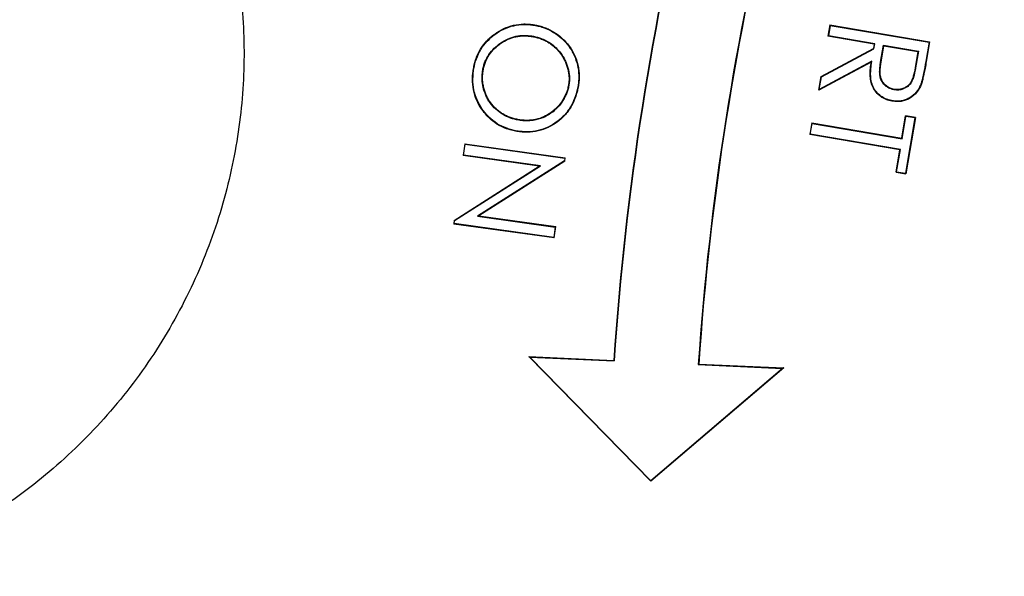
# Model space of a CAD drawing. Header units: inches. Extents: x -41.9 to 31, y -36.4 to 51.2.
# Tile 18 of 58: x -6 to -3.8, y -1.2 to 0.1. Entities that reach past the tile are written whole.
import ezdxf

# ---------------------------------------------------------------- set-up
doc = ezdxf.new("R2010")
doc.units = ezdxf.units.IN
doc.header["$MEASUREMENT"] = 0

msp = doc.modelspace()

# ---------------------------------------------------------------- linework, layer by layer
at = {"color": 7, "linetype": 'Continuous', "lineweight": 25}
for p, q in [((-4.8501, 0.0639), (-4.8503, 0.0629)), ((-4.1664, 0.0638), (-4.1708, 0.0375)), ((-4.1655, 0.0626), (-4.1696, 0.0383)), ((-4.1664, 0.0638), (-4.1655, 0.0626)), ((-4.1664, 0.0638), (-3.9353, 0.0246)), ((-4.1655, 0.0626), (-3.9365, 0.0238)), ((-4.8545, 0.0377), (-4.8547, 0.0367)), ((-4.1696, 0.0383), (-4.1708, 0.0375)), ((-4.0633, 0.0193), (-4.1708, 0.0375)), ((-4.0621, 0.0201), (-4.1696, 0.0383)), ((-3.9365, 0.0238), (-3.9441, -0.0212)), ((-3.9353, 0.0246), (-3.9431, -0.0214)), ((-3.9353, 0.0246), (-3.9365, 0.0238)), ((-4.1865, -0.0555), (-4.065, 0.0093)), ((-4.1856, -0.0562), (-4.0641, 0.0086)), ((-4.0633, 0.0193), (-4.065, 0.0093)), ((-4.0641, 0.0086), (-4.065, 0.0093)), ((-4.0641, 0.0086), (-4.0621, 0.0201)), ((-4.0633, 0.0193), (-4.0621, 0.0201)), ((-4.0487, -0.0225), (-4.0417, 0.0167)), ((-4.0476, -0.0227), (-4.0409, 0.0155)), ((-4.0417, 0.0167), (-3.9611, 0.003)), ((-4.0417, 0.0167), (-4.0409, 0.0155)), ((-4.0409, 0.0155), (-3.9623, 0.0022)), ((-3.9623, 0.0022), (-3.9687, -0.0353)), ((-3.9611, 0.003), (-3.9677, -0.0355)), ((-3.9611, 0.003), (-3.9623, 0.0022)), ((-4.0704, -0.0224), (-4.1919, -0.0873)), ((-4.069, -0.0205), (-4.1906, -0.0854)), ((-4.0704, -0.0224), (-4.069, -0.0205)), ((-4.0487, -0.0225), (-4.0476, -0.0227)), ((-3.9431, -0.0214), (-3.9441, -0.0212)), ((-4.9911, -0.0377), (-4.9901, -0.0379)), ((-4.9695, -0.0406), (-4.9685, -0.0408)), ((-3.9677, -0.0355), (-3.9687, -0.0353)), ((-4.1919, -0.0873), (-4.1865, -0.0555)), ((-4.1906, -0.0854), (-4.1856, -0.0562)), ((-4.1865, -0.0555), (-4.1856, -0.0562)), ((-4.7699, -0.0744), (-4.7709, -0.0743)), ((-4.748, -0.077), (-4.749, -0.0768)), ((-4.1919, -0.0873), (-4.1906, -0.0854)), ((-4.0171, -0.0855), (-4.0173, -0.0865)), ((-3.9555, -0.0763), (-3.9565, -0.0759)), ((-4.0217, -0.1127), (-4.0215, -0.1117)), ((-4.8861, -0.1557), (-4.8863, -0.1567)), ((-3.9996, -0.1985), (-3.9908, -0.1468)), ((-3.9987, -0.1997), (-3.99, -0.148)), ((-3.9695, -0.1514), (-3.9912, -0.2794)), ((-3.99, -0.148), (-3.9908, -0.1468)), ((-3.9683, -0.1506), (-3.9908, -0.1468)), ((-3.9683, -0.1506), (-3.9904, -0.2806)), ((-3.9695, -0.1514), (-3.99, -0.148)), ((-3.9683, -0.1506), (-3.9695, -0.1514)), ((-4.8905, -0.1818), (-4.8907, -0.1828)), ((-4.2082, -0.1632), (-4.2128, -0.1899)), ((-4.2116, -0.1891), (-4.2074, -0.1644)), ((-4.2082, -0.1632), (-4.2074, -0.1644)), ((-4.2082, -0.1632), (-3.9996, -0.1985)), ((-4.2074, -0.1644), (-3.9987, -0.1997)), ((-4.2116, -0.1891), (-4.2128, -0.1899)), ((-4.0041, -0.2252), (-4.2128, -0.1899)), ((-4.0029, -0.2244), (-4.2116, -0.1891)), ((-3.9996, -0.1985), (-3.9987, -0.1997)), ((-5.011, -0.2112), (-5.0148, -0.2385)), ((-5.0137, -0.2376), (-5.0101, -0.2124)), ((-5.011, -0.2112), (-5.0101, -0.2124)), ((-5.011, -0.2112), (-4.7785, -0.2435)), ((-5.0101, -0.2124), (-4.7796, -0.2444)), ((-4.0128, -0.2768), (-4.0041, -0.2252)), ((-4.0116, -0.2759), (-4.0029, -0.2244)), ((-4.0041, -0.2252), (-4.0029, -0.2244)), ((-5.0137, -0.2376), (-5.0148, -0.2385)), ((-4.839, -0.2628), (-5.0148, -0.2385)), ((-4.8361, -0.2622), (-5.0137, -0.2376)), ((-4.7796, -0.2444), (-4.7806, -0.2512)), ((-4.7796, -0.2444), (-4.7785, -0.2435)), ((-4.7796, -0.2518), (-4.7785, -0.2435)), ((-5.0356, -0.3885), (-4.839, -0.2628)), ((-5.0347, -0.3892), (-4.8361, -0.2622)), ((-4.7806, -0.2512), (-4.9816, -0.379)), ((-4.7796, -0.2518), (-4.9786, -0.3784)), ((-4.839, -0.2628), (-4.8361, -0.2622)), ((-4.7796, -0.2518), (-4.7806, -0.2512)), ((-4.0128, -0.2768), (-4.0116, -0.2759)), ((-4.0128, -0.2768), (-3.9904, -0.2806)), ((-4.0116, -0.2759), (-3.9912, -0.2794)), ((-3.9912, -0.2794), (-3.9904, -0.2806)), ((-4.9786, -0.3784), (-4.9816, -0.379)), ((-4.9816, -0.379), (-4.8018, -0.404)), ((-4.9786, -0.3784), (-4.8006, -0.4031)), ((-5.0356, -0.3885), (-5.0368, -0.397)), ((-5.0356, -0.3961), (-5.0368, -0.397)), ((-4.8043, -0.4293), (-5.0368, -0.397)), ((-5.0356, -0.3885), (-5.0347, -0.3892)), ((-5.0356, -0.3961), (-5.0347, -0.3892)), ((-4.8052, -0.4281), (-5.0356, -0.3961)), ((-4.8018, -0.404), (-4.8052, -0.4281)), ((-4.8043, -0.4293), (-4.8006, -0.4031)), ((-4.8018, -0.404), (-4.8006, -0.4031)), ((-4.8043, -0.4293), (-4.8052, -0.4281)), ((-4.8628, -0.7037), (-4.8603, -0.7049)), ((-4.8628, -0.7037), (-4.6662, -0.7125)), ((-4.5807, -0.9922), (-4.8628, -0.7037)), ((-4.8603, -0.7049), (-4.6652, -0.7136)), ((-4.5806, -0.9908), (-4.8603, -0.7049)), ((-4.6662, -0.7125), (-4.6652, -0.7136)), ((-4.4695, -0.7213), (-4.4706, -0.7223)), ((-4.4706, -0.7223), (-4.2755, -0.731)), ((-4.4695, -0.7213), (-4.2729, -0.7301)), ((-4.2729, -0.7301), (-4.5807, -0.9922)), ((-4.2755, -0.731), (-4.5806, -0.9908)), ((-4.2729, -0.7301), (-4.2755, -0.731)), ((-4.5807, -0.9922), (-4.5806, -0.9908))]:
    msp.add_line(p, q, dxfattribs=at)
for centre, radius, start, end in [((0, 0), 19.685, 94.35868, 263.1079), ((2.0116, -1.1614), 6.6929, 156, 176.15413), ((2.0116, -1.1614), 6.6919, 156.00883, 176.16276), ((2.0116, -1.1614), 6.4971, 156.00909, 176.12443), ((2.0116, -1.1614), 6.4961, 156, 176.11513), ((0, 0), 15.5228, 181.38065, 261.24692), ((0, 0), 15.5118, 181.38163, 261.24067)]:
    msp.add_arc(centre, radius, start, end, dxfattribs=at)
at = {"color": 8, "linetype": 'Continuous', "lineweight": 25}
msp.add_arc((0, 0), 15.5228, 181.38065, 261.24691, dxfattribs=at)
for points, knots in [([(-19.4882, 0), (-19.4837, 0.3189), (-19.4746, 0.9566), (-19.4016, 1.9109), (-19.2852, 2.8607), (-19.1214, 3.8035), (-18.9118, 4.7371), (-18.6565, 5.6594), (-18.3564, 6.568), (-18.012, 7.4608), (-17.6242, 8.3356), (-17.194, 9.1904), (-16.7223, 10.023), (-16.2103, 10.8314), (-15.6593, 11.6138), (-15.0706, 12.3681), (-14.4456, 13.0927), (-13.7858, 13.7858), (-13.0927, 14.4456), (-12.3681, 15.0706), (-11.6138, 15.6593), (-10.8314, 16.2103), (-10.023, 16.7223), (-9.1904, 17.194), (-8.3356, 17.6242), (-7.4608, 18.012), (-6.568, 18.3564), (-5.6594, 18.6566), (-4.7371, 18.9116), (-3.8035, 19.1219), (-2.8605, 19.2833), (-2.0905, 19.3849), (-1.6342, 19.4156), (-1.4961, 19.4249)], [0, 0, 0, 0, 0.0328579, 0.0657157, 0.0985736, 0.1314315, 0.1642893, 0.1971472, 0.2300051, 0.262863, 0.2957208, 0.3285787, 0.3614366, 0.3942944, 0.4271523, 0.4600102, 0.492868, 0.5257259, 0.5585838, 0.5914416, 0.6242995, 0.6571574, 0.6900152, 0.7228731, 0.755731, 0.7885889, 0.8214467, 0.8543046, 0.8871625, 0.9200203, 0.9528782, 0.9857361, 1, 1, 1, 1]), ([(-2.3622, -20.4662), (-2.6068, -20.4372), (-3.1759, -20.3697), (-4.0633, -20.209), (-5.0228, -19.9932), (-5.97, -19.7303), (-6.9006, -19.4239), (-7.8127, -19.0748), (-8.7063, -18.6833), (-9.5815, -18.2495), (-10.4382, -17.7731), (-11.274, -17.255), (-12.0842, -16.6976), (-12.8646, -16.104), (-13.6132, -15.4764), (-14.3302, -14.8151), (-15.0157, -14.1201), (-15.6695, -13.391), (-16.2901, -12.6289), (-16.8739, -11.8374), (-17.418, -11.021), (-17.921, -10.1832), (-18.3828, -9.324), (-18.8037, -8.4435), (-19.1834, -7.5413), (-19.521, -6.6186), (-19.8144, -5.68), (-20.0621, -4.7306), (-20.2637, -3.7743), (-20.4194, -2.8113), (-20.5295, -1.8415), (-20.5937, -0.8649), (-20.6116, 0.1174), (-20.5824, 1.1005), (-20.5066, 2.0791), (-20.3849, 3.0492), (-20.2177, 4.0104), (-20.0052, 4.9628), (-19.7472, 5.9064), (-19.4435, 6.8404), (-19.095, 7.7603), (-18.7041, 8.6601), (-18.2729, 9.5373), (-17.8004, 10.3903), (-17.288, 11.2212), (-16.7356, 12.0286), (-16.1433, 12.8121), (-15.543, 13.532), (-14.9437, 14.1895), (-14.3533, 14.7866), (-13.7405, 15.358), (-13.1058, 15.9038), (-12.4485, 16.4235), (-11.7718, 16.9183), (-11.3041, 17.2245), (-11.0706, 17.3774)], [0, 0, 0, 0, 0.01458, 0.033924, 0.053365, 0.072787, 0.092102, 0.111354, 0.130586, 0.149844, 0.169168, 0.188599, 0.208043, 0.227371, 0.246628, 0.265857, 0.285102, 0.304407, 0.323816, 0.343267, 0.362616, 0.381879, 0.401106, 0.420346, 0.439641, 0.459038, 0.478496, 0.49784, 0.517106, 0.536338, 0.555578, 0.574872, 0.594261, 0.613726, 0.633082, 0.652354, 0.671587, 0.690824, 0.710107, 0.729483, 0.748952, 0.768326, 0.787549, 0.8068, 0.82604, 0.845324, 0.864697, 0.884172, 0.900798, 0.917357, 0.933878, 0.950386, 0.96691, 0.983475, 1, 1, 1, 1]), ([(-2.7559, 12.2845), (-2.855, 12.2637), (-3.2113, 12.1889), (-3.8116, 12.0102), (-4.5531, 11.7508), (-5.2764, 11.4424), (-5.9817, 11.0892), (-6.6636, 10.6923), (-7.3187, 10.2543), (-7.9434, 9.7776), (-8.5375, 9.2632), (-9.0995, 8.7117), (-9.6273, 8.125), (-10.1171, 7.5068), (-10.5664, 6.8611), (-10.9741, 6.1895), (-11.34, 5.4929), (-11.6621, 4.7734), (-11.9389, 4.0349), (-12.1685, 3.2816), (-12.3503, 2.5171), (-12.4839, 1.7422), (-12.5691, 0.9586), (-12.6046, 0.1704), (-12.5906, -0.6172), (-12.5271, -1.4006), (-12.4149, -2.1782), (-12.2536, -2.9485), (-12.0452, -3.71), (-11.7843, -4.4546), (-11.5837, -4.9649), (-11.4582, -5.2193), (-11.4485, -5.2389)], [0, 0, 0, 0, 0.013556, 0.04875, 0.083741, 0.118737, 0.153944, 0.189303, 0.224331, 0.259405, 0.29446, 0.329499, 0.364777, 0.400066, 0.435047, 0.470045, 0.505209, 0.54034, 0.57554, 0.610748, 0.645732, 0.680701, 0.715973, 0.75122, 0.786285, 0.821386, 0.856391, 0.891421, 0.926714, 0.962021, 0.99707, 1, 1, 1, 1]), ([(-2.7559, 11.8864), (-2.841, 11.8661), (-3.0577, 11.8143), (-3.2907, 11.75), (-3.4566, 11.7011), (-3.5112, 11.6848), (-3.5663, 11.668), (-3.6221, 11.6507), (-3.6784, 11.633), (-3.8182, 11.5882), (-4.0284, 11.5173), (-4.295, 11.4198), (-4.5243, 11.3303), (-4.7169, 11.251), (-4.8735, 11.1836), (-5.0039, 11.1256), (-5.1478, 11.0597), (-5.3427, 10.9671), (-5.5874, 10.8445), (-5.8507, 10.7043), (-6.1044, 10.5612), (-6.3487, 10.4159), (-6.5773, 10.2726), (-6.791, 10.1322), (-6.9905, 9.9953), (-7.1826, 9.8579), (-7.3672, 9.7205), (-7.5445, 9.5832), (-7.8059, 9.3734), (-8.147, 9.0812), (-8.5592, 8.6937), (-8.8669, 8.3764), (-9.0806, 8.1419), (-9.2077, 7.9979), (-9.3328, 7.8517), (-9.4557, 7.7034), (-9.5764, 7.5529), (-9.6949, 7.4004), (-9.867, 7.1716), (-10.095, 6.8505), (-10.3764, 6.4183), (-10.6251, 5.9969), (-10.8408, 5.5966), (-10.9767, 5.3233), (-11.0669, 5.1318), (-11.1138, 5.0298), (-11.1602, 4.9262), (-11.2063, 4.821), (-11.2518, 4.7141), (-11.3515, 4.4739), (-11.4902, 4.1119), (-11.6487, 3.6387), (-11.7753, 3.2056), (-11.8732, 2.8209), (-11.948, 2.4845), (-12.0044, 2.1959), (-12.0471, 1.9475), (-12.0745, 1.768), (-12.0941, 1.6285), (-12.1089, 1.5156), (-12.1243, 1.3874), (-12.1384, 1.2593), (-12.1634, 1.0074), (-12.1924, 0.6097), (-12.208, 0.0677), (-12.2006, -0.3487), (-12.1883, -0.6178), (-12.1813, -0.742), (-12.1731, -0.8657), (-12.1636, -0.9891), (-12.1529, -1.1121), (-12.141, -1.2347), (-12.1227, -1.4048), (-12.0944, -1.633), (-12.0507, -1.9295), (-11.9936, -2.2568), (-11.9207, -2.6141), (-11.8292, -3.0006), (-11.716, -3.4152), (-11.5782, -3.8566), (-11.409, -4.3289), (-11.246, -4.7383), (-11.1301, -4.988), (-11.091, -5.0722)], [0, 0, 0, 0, 0.012148, 0.030923, 0.033525, 0.036159, 0.038826, 0.041526, 0.044259, 0.047025, 0.061904, 0.075036, 0.086421, 0.096059, 0.103948, 0.110088, 0.115857, 0.125913, 0.140037, 0.153836, 0.16731, 0.180459, 0.193283, 0.204752, 0.215947, 0.226869, 0.237517, 0.247891, 0.257991, 0.28404, 0.310203, 0.336478, 0.345352, 0.354239, 0.363138, 0.37205, 0.380974, 0.389911, 0.398861, 0.4207, 0.444554, 0.470419, 0.488593, 0.507642, 0.512775, 0.517969, 0.523223, 0.528536, 0.533909, 0.539343, 0.564627, 0.587705, 0.608576, 0.627244, 0.642795, 0.656398, 0.668053, 0.677762, 0.681607, 0.687595, 0.693569, 0.69953, 0.705476, 0.728706, 0.754849, 0.780714, 0.786482, 0.792235, 0.797974, 0.803699, 0.809409, 0.815106, 0.820789, 0.833152, 0.847018, 0.862385, 0.879254, 0.897627, 0.917504, 0.93889, 0.961787, 0.987125, 1, 1, 1, 1]), ([(-10.7424, -4.9096), (-10.8056, -4.767), (-10.9655, -4.4064), (-11.1754, -3.8117), (-11.3762, -3.1316), (-11.5324, -2.443), (-11.646, -1.7467), (-11.7156, -1.0424), (-11.7403, -0.333), (-11.719, 0.3766), (-11.6524, 1.081), (-11.5419, 1.7783), (-11.3882, 2.4685), (-11.1915, 3.1511), (-10.9528, 3.8224), (-10.674, 4.4779), (-10.357, 5.1142), (-10.0025, 5.7308), (-9.6103, 6.3279), (-9.1808, 6.9032), (-8.7166, 7.4527), (-8.2208, 7.9728), (-7.6953, 8.4614), (-7.1398, 8.9184), (-6.5542, 9.3434), (-5.9404, 9.7333), (-5.3028, 10.0849), (-4.6459, 10.3954), (-3.9718, 10.6653), (-3.2792, 10.8899), (-2.7413, 11.0382), (-2.4317, 11.0963), (-2.3622, 11.1093)], [0, 0, 0, 0, 0.022745, 0.057492, 0.091999, 0.126378, 0.160754, 0.195254, 0.230008, 0.264731, 0.299223, 0.33362, 0.368049, 0.402634, 0.437416, 0.472011, 0.506451, 0.540856, 0.575347, 0.610048, 0.644776, 0.679266, 0.713641, 0.748024, 0.782548, 0.817336, 0.852021, 0.886487, 0.920875, 0.955322, 0.989972, 1, 1, 1, 1]), ([(-10.6151, -4.8503), (-10.6526, -4.7678), (-10.7849, -4.4766), (-10.9722, -3.9623), (-11.1764, -3.3108), (-11.3379, -2.6506), (-11.4598, -1.983), (-11.5406, -1.3083), (-11.5796, -0.6275), (-11.5759, 0.0541), (-11.5292, 0.7331), (-11.441, 1.4062), (-11.3119, 2.0734), (-11.1425, 2.7335), (-10.9331, 3.3851), (-10.6852, 4.0237), (-10.4003, 4.6464), (-10.0802, 5.2504), (-9.7246, 5.8366), (-9.334, 6.4032), (-8.9091, 6.9485), (-8.4528, 7.4681), (-7.9672, 7.9597), (-7.4541, 8.4213), (-6.9125, 8.8537), (-6.3436, 9.255), (-5.7486, 9.6231), (-5.1328, 9.9545), (-4.4984, 10.2476), (-3.8484, 10.5025), (-3.1805, 10.7147), (-2.6838, 10.8505), (-2.4072, 10.9022), (-2.3622, 10.9106)], [0, 0, 0, 0, 0.013432, 0.047414, 0.081209, 0.114917, 0.148509, 0.18226, 0.216145, 0.250124, 0.283838, 0.317569, 0.351248, 0.385005, 0.41893, 0.452933, 0.486665, 0.520401, 0.554061, 0.58794, 0.62186, 0.655784, 0.689482, 0.723131, 0.756739, 0.790641, 0.824536, 0.858455, 0.892127, 0.925771, 0.959424, 0.993396, 1, 1, 1, 1]), ([(-2.3622, 10.8941), (-2.5203, 10.8616), (-2.9109, 10.7813), (-3.5213, 10.6014), (-4.192, 10.3617), (-4.8439, 10.0767), (-5.4728, 9.7507), (-6.0746, 9.3857), (-6.6484, 8.983), (-7.1943, 8.5425), (-7.7099, 8.0641), (-8.1932, 7.5538), (-8.6447, 7.0182), (-9.0613, 6.4599), (-9.4437, 5.8789), (-9.7912, 5.2762), (-10.1024, 4.6533), (-10.3756, 4.0139), (-10.6093, 3.3618), (-10.803, 2.6993), (-10.9569, 2.0271), (-11.0705, 1.3456), (-11.1433, 0.6577), (-11.1745, -0.0333), (-11.1647, -0.7232), (-11.1143, -1.4104), (-11.0233, -2.0938), (-10.8917, -2.773), (-10.7186, -3.4444), (-10.5154, -4.086), (-10.3506, -4.4956), (-10.2723, -4.6904)], [0, 0, 0, 0, 0.023754, 0.058701, 0.093701, 0.128851, 0.163811, 0.198566, 0.233237, 0.268018, 0.303059, 0.338273, 0.373235, 0.408126, 0.442972, 0.477963, 0.513076, 0.54819, 0.583188, 0.618055, 0.652914, 0.687922, 0.723057, 0.758116, 0.793146, 0.828014, 0.862927, 0.897959, 0.933135, 0.968195, 1, 1, 1, 1]), ([(-2.7766, 10.6093), (-2.7822, 10.6081), (-3.0159, 10.5575), (-3.4684, 10.4164), (-4.1304, 10.1828), (-4.773, 9.9007), (-5.3926, 9.5795), (-5.9849, 9.2199), (-6.5499, 8.8232), (-7.0877, 8.389), (-7.5961, 7.9171), (-8.0731, 7.4132), (-8.5189, 6.8845), (-8.9301, 6.3335), (-9.3073, 5.7607), (-9.6504, 5.1659), (-9.958, 4.5509), (-10.228, 3.9196), (-10.4587, 3.2763), (-10.6499, 2.6233), (-10.8018, 1.9608), (-10.9142, 1.2886), (-10.9864, 0.6093), (-11.0174, -0.0729), (-11.0079, -0.7536), (-10.9584, -1.4309), (-10.8689, -2.1049), (-10.7391, -2.7755), (-10.5681, -3.4387), (-10.372, -4.0594), (-10.2147, -4.4509), (-10.1428, -4.63)], [0, 0, 0, 0, 0.00088, 0.036602, 0.072502, 0.108581, 0.144342, 0.179887, 0.215382, 0.25099, 0.286884, 0.323025, 0.358928, 0.394695, 0.430448, 0.466308, 0.5024, 0.538512, 0.574385, 0.610142, 0.645903, 0.681786, 0.717912, 0.753999, 0.789874, 0.825654, 0.861452, 0.89739, 0.933562, 0.969593, 1, 1, 1, 1]), ([(-2.3622, -19.3386), (-2.5281, -19.3194), (-3.0108, -19.2634), (-3.8033, -19.1199), (-4.7372, -18.9121), (-5.6594, -18.6564), (-6.568, -18.3564), (-7.4608, -18.012), (-8.3356, -17.6242), (-9.1904, -17.194), (-10.023, -16.7223), (-10.8314, -16.2103), (-11.6138, -15.6593), (-12.3681, -15.0706), (-13.0927, -14.4456), (-13.7858, -13.7858), (-14.4456, -13.0927), (-15.0706, -12.3681), (-15.6593, -11.6138), (-16.2103, -10.8314), (-16.7223, -10.023), (-17.194, -9.1904), (-17.6242, -8.3356), (-18.012, -7.4608), (-18.3564, -6.568), (-18.6565, -5.6594), (-18.9118, -4.7371), (-19.1214, -3.8035), (-19.2852, -2.8607), (-19.4016, -1.9109), (-19.4746, -0.9566), (-19.4837, -0.3189), (-19.4882, 0)], [0, 0, 0, 0, 0.017743, 0.051614, 0.085485, 0.119356, 0.153227, 0.187098, 0.220969, 0.25484, 0.288711, 0.322582, 0.356452, 0.390323, 0.424194, 0.458065, 0.491936, 0.525807, 0.559678, 0.593549, 0.62742, 0.661291, 0.695162, 0.729033, 0.762904, 0.796774, 0.830645, 0.864516, 0.898387, 0.932258, 0.966129, 1, 1, 1, 1]), ([(-15.5446, -0.374), (-15.5414, -0.5401), (-15.5326, -0.9971), (-15.464, -1.7425), (-15.3437, -2.607), (-15.173, -3.4631), (-14.955, -4.3085), (-14.6899, -5.1402), (-14.3786, -5.9558), (-14.022, -6.7526), (-13.6213, -7.5282), (-13.1778, -8.2802), (-12.6928, -9.006), (-12.1678, -9.7035), (-11.6046, -10.3705), (-11.0049, -11.0049), (-10.3705, -11.6046), (-9.7035, -12.1678), (-9.006, -12.6928), (-8.2802, -13.1778), (-7.5282, -13.6213), (-6.7526, -14.022), (-5.9558, -14.3786), (-5.1402, -14.6897), (-4.3086, -14.9556), (-3.4628, -15.1708), (-2.8128, -15.3086), (-2.4434, -15.3587), (-2.3622, -15.3697)], [0, 0, 0, 0, 0.022982, 0.063219, 0.103456, 0.143693, 0.183929, 0.224166, 0.264403, 0.30464, 0.344877, 0.385113, 0.42535, 0.465587, 0.505824, 0.546061, 0.586297, 0.626534, 0.666771, 0.707008, 0.747245, 0.787482, 0.827718, 0.867955, 0.908192, 0.948429, 0.988666, 1, 1, 1, 1])]:
    msp.add_open_spline(points, degree=3, knots=knots, dxfattribs=at)
at = {"color": 7, "linetype": 'Continuous', "lineweight": 25}
for points, knots in [([(-9.7655, -4.4541), (-9.8176, -4.3419), (-9.9679, -4.0181), (-10.1707, -3.462), (-10.3764, -2.7893), (-10.5358, -2.1022), (-10.6502, -1.4071), (-10.7187, -0.7084), (-10.742, -0.0077), (-10.7196, 0.6952), (-10.6509, 1.397), (-10.5365, 2.0924), (-10.3772, 2.7766), (-10.1742, 3.4475), (-9.9273, 4.1054), (-9.637, 4.7478), (-9.3051, 5.3699), (-8.9345, 5.9672), (-8.5269, 6.5375), (-8.0823, 7.0811), (-7.6017, 7.5965), (-7.088, 8.0794), (-6.5451, 8.5265), (-5.9761, 8.936), (-5.3808, 9.3075), (-4.7605, 9.6411), (-4.1183, 9.9314), (-3.5648, 10.1464), (-3.2221, 10.2471), (-3.104, 10.2818)], [0, 0, 0, 0, 0.020258, 0.058481, 0.096847, 0.135471, 0.173942, 0.212193, 0.250406, 0.288729, 0.327327, 0.365856, 0.404126, 0.442331, 0.480628, 0.519177, 0.55775, 0.596056, 0.634265, 0.672531, 0.711034, 0.749635, 0.787969, 0.826172, 0.864417, 0.902855, 0.941478, 0.97984, 1, 1, 1, 1]), ([(-9.6831, -4.4157), (-9.7346, -4.3047), (-9.8834, -3.9838), (-10.0844, -3.4322), (-10.2882, -2.7652), (-10.4459, -2.0843), (-10.5593, -1.3955), (-10.6272, -0.7028), (-10.6503, -0.0072), (-10.628, 0.6896), (-10.56, 1.3855), (-10.4465, 2.0748), (-10.2885, 2.7532), (-10.0872, 3.4185), (-9.8425, 4.0707), (-9.5548, 4.7074), (-9.2258, 5.3241), (-8.8585, 5.9164), (-8.4539, 6.4825), (-8.0132, 7.0216), (-7.537, 7.5324), (-7.0282, 8.0113), (-6.4901, 8.4548), (-5.9257, 8.8615), (-5.3357, 9.2302), (-4.7207, 9.5615), (-4.0841, 9.8492), (-3.5589, 10.0547), (-3.243, 10.1481), (-3.1496, 10.1758)], [0, 0, 0, 0, 0.020297, 0.05868, 0.097271, 0.135987, 0.174538, 0.213029, 0.251399, 0.289933, 0.328628, 0.367323, 0.405767, 0.444127, 0.482565, 0.521274, 0.559966, 0.598471, 0.636829, 0.67534, 0.713929, 0.752626, 0.791183, 0.829551, 0.867966, 0.906559, 0.945352, 0.983839, 1, 1, 1, 1]), ([(-6.1567, 1.0993), (-6.1501, 1.0954), (-6.1369, 1.0877), (-6.1173, 1.0756), (-6.098, 1.0633), (-6.0788, 1.0506), (-6.06, 1.0375), (-6.0413, 1.0241), (-6.0229, 1.0104), (-5.9861, 0.9819), (-5.9326, 0.9364), (-5.8657, 0.8703), (-5.8037, 0.7992), (-5.7281, 0.6983), (-5.6484, 0.5627), (-5.5787, 0.39), (-5.5358, 0.2133), (-5.5185, 0.0361), (-5.5257, -0.141), (-5.5581, -0.3184), (-5.6169, -0.4934), (-5.7021, -0.6607), (-5.8118, -0.8146), (-5.9211, -0.9278), (-6.0172, -1.0073), (-6.0922, -1.0608), (-6.1703, -1.1083), (-6.2371, -1.1426), (-6.2912, -1.1669), (-6.3317, -1.1834), (-6.3728, -1.1986), (-6.4005, -1.2076), (-6.4144, -1.2121)], [0, 0, 0, 0, 0.007817, 0.015629, 0.023437, 0.031246, 0.039056, 0.046872, 0.054695, 0.062527, 0.094384, 0.126285, 0.158435, 0.190641, 0.254868, 0.318318, 0.380141, 0.439903, 0.499427, 0.560556, 0.623362, 0.687252, 0.751569, 0.81563, 0.847193, 0.878807, 0.909601, 0.94044, 0.955331, 0.97021, 0.985093, 1, 1, 1, 1]), ([(-4.9911, -0.0377), (-4.9903, -0.0337), (-4.9888, -0.0258), (-4.9841, -0.0104), (-4.9754, 0.0078), (-4.9607, 0.0272), (-4.9422, 0.0432), (-4.9212, 0.0557), (-4.8982, 0.0637), (-4.8782, 0.0661), (-4.8621, 0.0656), (-4.8541, 0.0645), (-4.8501, 0.0639)], [0, 0, 0, 0, 0.062564, 0.125121, 0.250081, 0.373328, 0.499993, 0.62769, 0.749931, 0.874879, 0.937438, 1, 1, 1, 1]), ([(-4.9901, -0.0379), (-4.9893, -0.0339), (-4.9886, -0.03), (-4.9866, -0.0222), (-4.9854, -0.0184), (-4.9814, -0.0071), (-4.9779, 0.0001), (-4.9696, 0.0138), (-4.9647, 0.0202), (-4.9538, 0.0318), (-4.9477, 0.0371), (-4.9347, 0.0465), (-4.9278, 0.0506), (-4.9133, 0.0574), (-4.9057, 0.0601), (-4.8901, 0.0637), (-4.8822, 0.0646), (-4.8702, 0.0648), (-4.8662, 0.0647), (-4.8582, 0.064), (-4.8542, 0.0635), (-4.8503, 0.0629)], [0.0001311, 0.0001311, 0.0001311, 0.0001311, 0.0625, 0.0625, 0.125, 0.125, 0.25, 0.25, 0.375, 0.375, 0.5, 0.5, 0.625, 0.625, 0.75, 0.75, 0.875, 0.875, 0.9375, 0.9375, 0.9998873, 0.9998873, 0.9998873, 0.9998873]), ([(-4.8503, 0.0629), (-4.8463, 0.0622), (-4.8424, 0.0614), (-4.8347, 0.0594), (-4.8308, 0.0582), (-4.8196, 0.054), (-4.8123, 0.0505), (-4.7919, 0.038), (-4.7798, 0.0271), (-4.7679, 0.0109), (-4.7657, 0.0076), (-4.7617, 0.0007), (-4.7599, -0.0029), (-4.7549, -0.0138), (-4.7523, -0.0214), (-4.7486, -0.037), (-4.7475, -0.0449), (-4.7472, -0.0569), (-4.7473, -0.0609), (-4.7479, -0.0689), (-4.7485, -0.0729), (-4.749, -0.0768)], [0.0001125, 0.0001125, 0.0001125, 0.0001125, 0.0625, 0.0625, 0.125, 0.125, 0.25, 0.25, 0.5, 0.5, 0.5625, 0.5625, 0.625, 0.625, 0.75, 0.75, 0.875, 0.875, 0.9375, 0.9375, 0.9998845, 0.9998845, 0.9998845, 0.9998845]), ([(-4.8501, 0.0639), (-4.8461, 0.0632), (-4.8382, 0.0616), (-4.8266, 0.0579), (-4.8155, 0.0532), (-4.8012, 0.0454), (-4.785, 0.0333), (-4.7687, 0.0152), (-4.7565, -0.0058), (-4.75, -0.025), (-4.747, -0.0408), (-4.7461, -0.0529), (-4.7463, -0.065), (-4.7475, -0.073), (-4.748, -0.077)], [0, 0, 0, 0, 0.062536, 0.12508, 0.188044, 0.25015, 0.376347, 0.500036, 0.624927, 0.749855, 0.812675, 0.874923, 0.937462, 1, 1, 1, 1]), ([(-4.9695, -0.0406), (-4.9688, -0.0375), (-4.9676, -0.0312), (-4.9635, -0.0189), (-4.956, -0.0046), (-4.9433, 0.0102), (-4.9283, 0.0225), (-4.9114, 0.032), (-4.8929, 0.038), (-4.8769, 0.0396), (-4.8641, 0.0391), (-4.8577, 0.0382), (-4.8545, 0.0377)], [0, 0, 0, 0, 0.062347, 0.125031, 0.250159, 0.375191, 0.500079, 0.626753, 0.750103, 0.875137, 0.937734, 1, 1, 1, 1]), ([(-4.9685, -0.0408), (-4.9678, -0.0377), (-4.9672, -0.0345), (-4.9656, -0.0284), (-4.9646, -0.0254), (-4.9611, -0.0165), (-4.9581, -0.0108), (-4.9509, -0.0003), (-4.9468, 0.0046), (-4.9376, 0.0135), (-4.9327, 0.0175), (-4.9222, 0.0247), (-4.9166, 0.0279), (-4.905, 0.033), (-4.8989, 0.035), (-4.8864, 0.0376), (-4.8801, 0.0382), (-4.8705, 0.0383), (-4.8673, 0.0382), (-4.861, 0.0376), (-4.8579, 0.0372), (-4.8547, 0.0367)], [0.0098039, 0.0098039, 0.0098039, 0.0098039, 0.0710784, 0.0710784, 0.1323529, 0.1323529, 0.254902, 0.254902, 0.377451, 0.377451, 0.5, 0.5, 0.622549, 0.622549, 0.745098, 0.745098, 0.8676471, 0.8676471, 0.9289216, 0.9289216, 0.9901961, 0.9901961, 0.9901961, 0.9901961]), ([(-4.8547, 0.0367), (-4.8516, 0.0361), (-4.8484, 0.0355), (-4.8422, 0.0339), (-4.8391, 0.033), (-4.8331, 0.0308), (-4.8301, 0.0296), (-4.8242, 0.0269), (-4.8214, 0.0254), (-4.8159, 0.0221), (-4.8132, 0.0204), (-4.808, 0.0166), (-4.8055, 0.0146), (-4.8007, 0.0103), (-4.7984, 0.0081), (-4.7941, 0.0033), (-4.792, 0.0009), (-4.7863, -0.0068), (-4.7829, -0.0123), (-4.7774, -0.0239), (-4.7751, -0.03), (-4.7725, -0.0392), (-4.7718, -0.0424), (-4.7707, -0.0487), (-4.7703, -0.0519), (-4.7698, -0.0583), (-4.7697, -0.0615), (-4.77, -0.0679), (-4.7704, -0.0711), (-4.7709, -0.0743)], [0.0098039, 0.0098039, 0.0098039, 0.0098039, 0.0710784, 0.0710784, 0.1323529, 0.1323529, 0.1936275, 0.1936275, 0.254902, 0.254902, 0.3161765, 0.3161765, 0.377451, 0.377451, 0.4387255, 0.4387255, 0.5, 0.5, 0.622549, 0.622549, 0.745098, 0.745098, 0.8063725, 0.8063725, 0.8676471, 0.8676471, 0.9289216, 0.9289216, 0.9901961, 0.9901961, 0.9901961, 0.9901961]), ([(-4.8545, 0.0377), (-4.8514, 0.0371), (-4.845, 0.0358), (-4.8367, 0.0334), (-4.8277, 0.0298), (-4.8179, 0.0249), (-4.8072, 0.0175), (-4.7975, 0.0089), (-4.7876, -0.0026), (-4.7803, -0.0146), (-4.7753, -0.0266), (-4.7713, -0.0389), (-4.7689, -0.0518), (-4.7686, -0.063), (-4.7692, -0.0694), (-4.7696, -0.0727), (-4.7699, -0.0744)], [0, 0, 0, 0, 0.062311, 0.124804, 0.166469, 0.249889, 0.33453, 0.417405, 0.499919, 0.624871, 0.686282, 0.749781, 0.874712, 0.937405, 0.965363, 1, 1, 1, 1]), ([(-4.0217, -0.1127), (-4.0241, -0.1122), (-4.0288, -0.1113), (-4.0381, -0.1083), (-4.0489, -0.1025), (-4.0597, -0.0925), (-4.0675, -0.08), (-4.0719, -0.066), (-4.0731, -0.0514), (-4.0725, -0.0368), (-4.0711, -0.0272), (-4.0704, -0.0224)], [0, 0, 0, 0, 0.062593, 0.125143, 0.250091, 0.374984, 0.499855, 0.624812, 0.749793, 0.874879, 1, 1, 1, 1]), ([(-4.0215, -0.1117), (-4.0239, -0.1112), (-4.0262, -0.1107), (-4.0309, -0.1095), (-4.0331, -0.1088), (-4.0398, -0.1062), (-4.0441, -0.1039), (-4.0557, -0.0956), (-4.062, -0.088), (-4.068, -0.075), (-4.0694, -0.0704), (-4.0713, -0.061), (-4.0717, -0.0562), (-4.0718, -0.0466), (-4.0717, -0.0417), (-4.0708, -0.0321), (-4.0701, -0.0273), (-4.0693, -0.0218), (-4.0691, -0.0212), (-4.069, -0.0205)], [0.0002137, 0.0002137, 0.0002137, 0.0002137, 0.0610494, 0.0610494, 0.1220989, 0.1220989, 0.2441978, 0.2441978, 0.4883955, 0.4883955, 0.6104944, 0.6104944, 0.7325933, 0.7325933, 0.8546922, 0.8546922, 0.9767911, 0.9767911, 0.9940358, 0.9940358, 0.9940358, 0.9940358]), ([(-4.0173, -0.0865), (-4.0189, -0.0862), (-4.0222, -0.0855), (-4.0287, -0.0832), (-4.0361, -0.0788), (-4.0434, -0.0715), (-4.0484, -0.0625), (-4.0508, -0.0525), (-4.051, -0.0424), (-4.0502, -0.0324), (-4.0492, -0.0258), (-4.0487, -0.0225)], [0, 0, 0, 0, 0.062177, 0.1253, 0.251058, 0.378662, 0.502823, 0.628382, 0.75298, 0.876789, 1, 1, 1, 1]), ([(-4.0171, -0.0855), (-4.0187, -0.0851), (-4.0203, -0.0848), (-4.0235, -0.0839), (-4.0251, -0.0834), (-4.0297, -0.0814), (-4.0326, -0.0797), (-4.0378, -0.0756), (-4.0401, -0.0733), (-4.0442, -0.068), (-4.0458, -0.0651), (-4.0482, -0.0589), (-4.049, -0.0556), (-4.0498, -0.049), (-4.0499, -0.0457), (-4.0497, -0.0391), (-4.0494, -0.0358), (-4.0487, -0.0292), (-4.0482, -0.0259), (-4.0476, -0.0227)], [0.0098039, 0.0098039, 0.0098039, 0.0098039, 0.0710784, 0.0710784, 0.1323529, 0.1323529, 0.254902, 0.254902, 0.377451, 0.377451, 0.5, 0.5, 0.622549, 0.622549, 0.745098, 0.745098, 0.8676471, 0.8676471, 0.9901961, 0.9901961, 0.9901961, 0.9901961]), ([(-3.9441, -0.0212), (-3.9456, -0.0305), (-3.9473, -0.0397), (-3.9502, -0.0535), (-3.9512, -0.0581), (-3.9529, -0.0648), (-3.9536, -0.0671), (-3.9549, -0.0715), (-3.9557, -0.0737), (-3.9565, -0.0759)], [0.00001, 0.00001, 0.00001, 0.00001, 0.5, 0.5, 0.75, 0.75, 0.875, 0.875, 0.9995432, 0.9995432, 0.9995432, 0.9995432]), ([(-3.9431, -0.0214), (-3.9439, -0.0265), (-3.9456, -0.036), (-3.9479, -0.0478), (-3.9498, -0.0564), (-3.9514, -0.0633), (-3.9532, -0.0698), (-3.9548, -0.0742), (-3.9555, -0.0763)], [0, 0, 0, 0, 0.276853, 0.509868, 0.640517, 0.750242, 0.88353, 1, 1, 1, 1]), ([(-4.8907, -0.1828), (-4.8948, -0.182), (-4.9028, -0.1804), (-4.9185, -0.1755), (-4.9369, -0.1666), (-4.9563, -0.1512), (-4.9723, -0.1322), (-4.9846, -0.1105), (-4.9918, -0.0868), (-4.9937, -0.0663), (-4.9929, -0.0499), (-4.9917, -0.0418), (-4.9911, -0.0377)], [0, 0, 0, 0, 0.062561, 0.125118, 0.250069, 0.372188, 0.499997, 0.625956, 0.749903, 0.87488, 0.937437, 1, 1, 1, 1]), ([(-4.8905, -0.1818), (-4.8946, -0.181), (-4.8986, -0.1802), (-4.9064, -0.1782), (-4.9103, -0.177), (-4.9218, -0.1727), (-4.9292, -0.1692), (-4.9429, -0.1605), (-4.9493, -0.1554), (-4.961, -0.144), (-4.9662, -0.1378), (-4.9755, -0.1244), (-4.9795, -0.1173), (-4.986, -0.1023), (-4.9884, -0.0945), (-4.9915, -0.0785), (-4.9923, -0.0704), (-4.9922, -0.0581), (-4.992, -0.0541), (-4.9913, -0.046), (-4.9907, -0.0419), (-4.9901, -0.0379)], [0.000129, 0.000129, 0.000129, 0.000129, 0.0625, 0.0625, 0.125, 0.125, 0.25, 0.25, 0.375, 0.375, 0.5, 0.5, 0.625, 0.625, 0.75, 0.75, 0.875, 0.875, 0.9375, 0.9375, 0.9998711, 0.9998711, 0.9998711, 0.9998711]), ([(-4.8863, -0.1567), (-4.8895, -0.1561), (-4.8961, -0.1548), (-4.9088, -0.1509), (-4.9239, -0.1438), (-4.9399, -0.1318), (-4.9509, -0.1194), (-4.9581, -0.1082), (-4.964, -0.0962), (-4.9682, -0.0834), (-4.9705, -0.0703), (-4.9711, -0.0604), (-4.9709, -0.0505), (-4.9699, -0.0439), (-4.9695, -0.0406)], [0, 0, 0, 0, 0.062346, 0.124882, 0.249883, 0.375227, 0.499816, 0.560686, 0.625002, 0.749952, 0.812975, 0.875091, 0.937598, 1, 1, 1, 1]), ([(-4.8861, -0.1557), (-4.8894, -0.1551), (-4.8926, -0.1545), (-4.8989, -0.1528), (-4.9021, -0.1519), (-4.9083, -0.1497), (-4.9113, -0.1484), (-4.9173, -0.1456), (-4.9202, -0.1441), (-4.9258, -0.1406), (-4.9285, -0.1388), (-4.9338, -0.1349), (-4.9363, -0.1328), (-4.9436, -0.1261), (-4.9479, -0.1211), (-4.9537, -0.1131), (-4.9555, -0.1104), (-4.9586, -0.1046), (-4.9601, -0.1017), (-4.9641, -0.0926), (-4.9662, -0.0864), (-4.9683, -0.0768), (-4.9689, -0.0735), (-4.9697, -0.067), (-4.9699, -0.0637), (-4.97, -0.0571), (-4.9699, -0.0538), (-4.9694, -0.0473), (-4.9689, -0.044), (-4.9685, -0.0408)], [0.0098039, 0.0098039, 0.0098039, 0.0098039, 0.0710784, 0.0710784, 0.1323529, 0.1323529, 0.1936275, 0.1936275, 0.254902, 0.254902, 0.3161765, 0.3161765, 0.377451, 0.377451, 0.5, 0.5, 0.5612745, 0.5612745, 0.622549, 0.622549, 0.745098, 0.745098, 0.8063725, 0.8063725, 0.8676471, 0.8676471, 0.9289216, 0.9289216, 0.9901961, 0.9901961, 0.9901961, 0.9901961]), ([(-3.9677, -0.0355), (-3.9684, -0.0392), (-3.9696, -0.0458), (-3.9716, -0.054), (-3.9735, -0.06), (-3.9759, -0.0663), (-3.9801, -0.0735), (-3.9877, -0.0805), (-3.997, -0.0851), (-4.0054, -0.0871), (-4.0122, -0.0872), (-4.0156, -0.0867), (-4.0173, -0.0865)], [0, 0, 0, 0, 0.138978, 0.246704, 0.314425, 0.371082, 0.496898, 0.619605, 0.748756, 0.874536, 0.937772, 1, 1, 1, 1]), ([(-3.9687, -0.0353), (-3.9699, -0.0419), (-3.9711, -0.0484), (-3.9739, -0.0579), (-3.9749, -0.0611), (-3.9776, -0.0672), (-3.9793, -0.07), (-3.9834, -0.0752), (-3.9859, -0.0774), (-3.9914, -0.0812), (-3.9944, -0.0827), (-4.0006, -0.0849), (-4.0039, -0.0857), (-4.0088, -0.0861), (-4.0105, -0.0861), (-4.0138, -0.0859), (-4.0154, -0.0857), (-4.0171, -0.0855)], [0.0098039, 0.0098039, 0.0098039, 0.0098039, 0.254902, 0.254902, 0.377451, 0.377451, 0.5, 0.5, 0.622549, 0.622549, 0.745098, 0.745098, 0.8676471, 0.8676471, 0.9289216, 0.9289216, 0.9901961, 0.9901961, 0.9901961, 0.9901961]), ([(-4.748, -0.077), (-4.7488, -0.0811), (-4.7504, -0.0892), (-4.755, -0.1051), (-4.7633, -0.1242), (-4.7777, -0.1446), (-4.7963, -0.1615), (-4.8177, -0.1744), (-4.8413, -0.1827), (-4.8619, -0.1851), (-4.8784, -0.1845), (-4.8866, -0.1834), (-4.8907, -0.1828)], [0, 0, 0, 0, 0.062569, 0.125129, 0.250117, 0.374738, 0.499992, 0.626909, 0.749929, 0.874872, 0.937434, 1, 1, 1, 1]), ([(-4.749, -0.0768), (-4.7498, -0.0809), (-4.7506, -0.0849), (-4.7525, -0.0929), (-4.7537, -0.0969), (-4.7576, -0.1086), (-4.7609, -0.1161), (-4.769, -0.1304), (-4.7737, -0.1372), (-4.7846, -0.1495), (-4.7907, -0.155), (-4.8039, -0.1648), (-4.811, -0.1691), (-4.8258, -0.1762), (-4.8336, -0.1789), (-4.8496, -0.1827), (-4.8578, -0.1836), (-4.8701, -0.1838), (-4.8742, -0.1836), (-4.8824, -0.1829), (-4.8865, -0.1823), (-4.8905, -0.1818)], [0.0001127, 0.0001127, 0.0001127, 0.0001127, 0.0625, 0.0625, 0.125, 0.125, 0.25, 0.25, 0.375, 0.375, 0.5, 0.5, 0.625, 0.625, 0.75, 0.75, 0.875, 0.875, 0.9375, 0.9375, 0.9998721, 0.9998721, 0.9998721, 0.9998721]), ([(-4.7699, -0.0744), (-4.7705, -0.0777), (-4.7714, -0.0825), (-4.7734, -0.0888), (-4.7755, -0.095), (-4.7789, -0.1026), (-4.7854, -0.1141), (-4.7957, -0.1273), (-4.8111, -0.1413), (-4.8303, -0.1518), (-4.8505, -0.1575), (-4.8666, -0.1586), (-4.8779, -0.1579), (-4.8835, -0.1571), (-4.8863, -0.1567)], [0, 0, 0, 0, 0.062441, 0.092564, 0.125002, 0.186098, 0.250183, 0.375104, 0.500084, 0.642744, 0.785681, 0.892976, 0.946509, 1, 1, 1, 1]), ([(-4.7709, -0.0743), (-4.7715, -0.0775), (-4.7721, -0.0807), (-4.7738, -0.087), (-4.7749, -0.0901), (-4.7772, -0.0962), (-4.7785, -0.0993), (-4.7815, -0.1051), (-4.7831, -0.1079), (-4.7884, -0.1162), (-4.7924, -0.1214), (-4.7991, -0.1286), (-4.8014, -0.1309), (-4.8063, -0.1352), (-4.8088, -0.1373), (-4.8168, -0.1431), (-4.8225, -0.1463), (-4.8345, -0.1516), (-4.8407, -0.1537), (-4.8535, -0.1565), (-4.86, -0.1572), (-4.8699, -0.1573), (-4.8731, -0.1572), (-4.8797, -0.1566), (-4.8829, -0.1562), (-4.8861, -0.1557)], [0.0098039, 0.0098039, 0.0098039, 0.0098039, 0.0710784, 0.0710784, 0.1323529, 0.1323529, 0.1936275, 0.1936275, 0.254902, 0.254902, 0.377451, 0.377451, 0.4387255, 0.4387255, 0.5, 0.5, 0.622549, 0.622549, 0.745098, 0.745098, 0.8676471, 0.8676471, 0.9289216, 0.9289216, 0.9901961, 0.9901961, 0.9901961, 0.9901961]), ([(-3.9555, -0.0763), (-3.9563, -0.078), (-3.9578, -0.0811), (-3.9602, -0.0856), (-3.9629, -0.0897), (-3.9671, -0.095), (-3.9733, -0.101), (-3.9818, -0.1068), (-3.9912, -0.1111), (-3.9995, -0.1131), (-4.0063, -0.1137), (-4.0113, -0.1138), (-4.0164, -0.1135), (-4.0198, -0.113), (-4.0217, -0.1127)], [0, 0, 0, 0, 0.069659, 0.125035, 0.18795, 0.250097, 0.372005, 0.50003, 0.624752, 0.749895, 0.811018, 0.874968, 0.930525, 1, 1, 1, 1]), ([(-3.9565, -0.0759), (-3.9579, -0.079), (-3.9593, -0.082), (-3.9628, -0.0877), (-3.9648, -0.0905), (-3.9691, -0.0956), (-3.9716, -0.0979), (-3.9768, -0.1021), (-3.9796, -0.104), (-3.9854, -0.1073), (-3.9885, -0.1087), (-3.9948, -0.1109), (-3.9981, -0.1117), (-4.0047, -0.1126), (-4.0081, -0.1128), (-4.0131, -0.1127), (-4.0148, -0.1126), (-4.0181, -0.1122), (-4.0198, -0.112), (-4.0215, -0.1117)], [0.0003153, 0.0003153, 0.0003153, 0.0003153, 0.125, 0.125, 0.25, 0.25, 0.375, 0.375, 0.5, 0.5, 0.625, 0.625, 0.75, 0.75, 0.875, 0.875, 0.9375, 0.9375, 0.9996883, 0.9996883, 0.9996883, 0.9996883])]:
    msp.add_open_spline(points, degree=3, knots=knots, dxfattribs=at)

doc.saveas('drawing.dxf')
